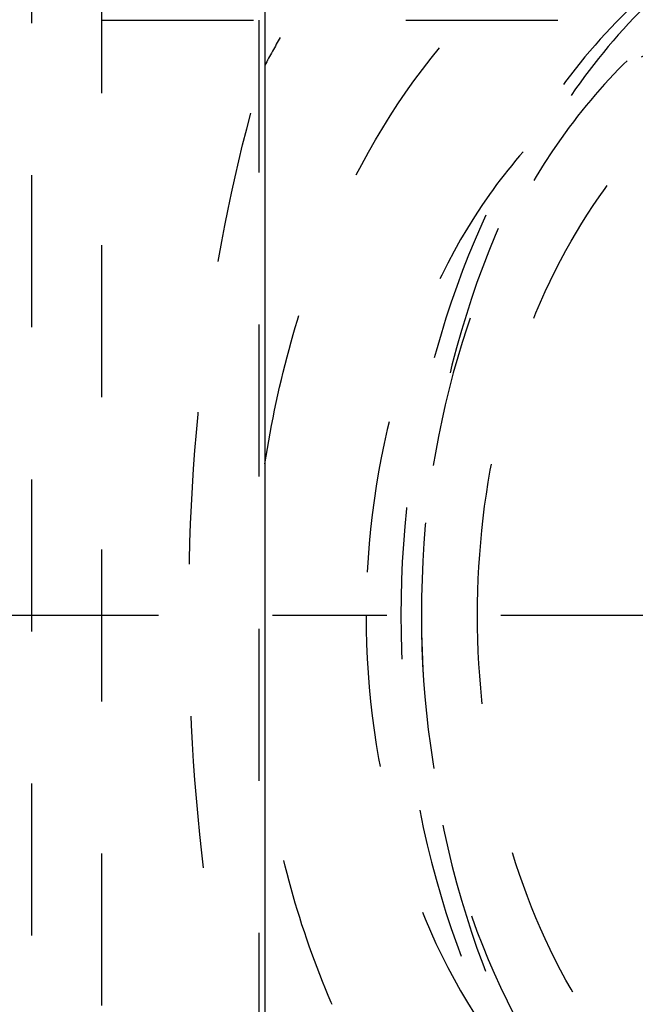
# Model space of a CAD drawing. Header units: millimetres. Extents: x 337 to 663, y 447 to 553.
# Tile 15 of 57: x 552 to 578, y 477 to 519. Entities that reach past the tile are written whole.
import ezdxf

# ---------------------------------------------------------------- set-up
doc = ezdxf.new("R2010")
doc.units = ezdxf.units.MM
doc.header["$LTSCALE"] = 65.185185
doc.linetypes.add('CENTER', pattern=[0.6, 0.375, -0.075, 0.075, -0.075])
doc.linetypes.add('HIDDEN', pattern=[0.2, 0.1, -0.1])
doc.layers.add('KONST.EL_MIT_GEO', color=7, linetype='CONTINUOUS')
doc.layers.add('L1', color=7, linetype='CONTINUOUS')

msp = doc.modelspace()

# ---------------------------------------------------------------- linework, layer by layer
at = {"layer": 'KONST.EL_MIT_GEO', "color": 7, "linetype": 'CONTINUOUS'}
msp.add_line((562, 533.025), (562, 454.525), dxfattribs=at)
at = {"layer": 'KONST.EL_MIT_GEO', "color": 8, "linetype": 'HIDDEN'}
for p, q in [((552, 525.675), (552, 461.875)), ((555, 522.675), (555, 464.875)), ((555, 519.275), (589.142, 519.275)), ((561.745, 519.275), (561.745, 468.275))]:
    msp.add_line(p, q, dxfattribs=at)
msp.add_arc((597.742, 498.369), 40.467, 150.0982, 152.0348, dxfattribs=at)
for points, knots in [([(562, 500.269), (562.279, 502.028), (563.002, 505.47), (565.222, 511.825), (569.246, 518.636), (575.09, 523.503), (580.255, 525.448), (582.885, 525.774), (584.177, 525.775)], [0, 0, 0, 0, 0.146009, 0.287619, 0.550944, 0.785171, 0.894058, 1, 1, 1, 1]), ([(568.121, 525.775), (567.606, 525.257), (565.549, 523.036), (563.806, 520.531), (562.662, 518.542)], [0, 0, 0, 0, 0.241633, 1, 1, 1, 1]), ([(591.263, 525.675), (589.677, 525.675), (586.452, 525.228), (581.904, 523.283), (577.806, 520.198), (573.022, 514.667), (568.907, 505.732), (567.271, 493.775), (568.907, 481.817), (573.022, 472.883), (577.807, 467.352), (581.904, 464.267), (586.452, 462.322), (589.677, 461.875), (591.263, 461.875)], [0, 0, 0, 0, 0.054585, 0.110382, 0.168441, 0.229476, 0.360434, 0.500006, 0.639577, 0.77053, 0.831563, 0.88962, 0.945415, 1, 1, 1, 1]), ([(591.263, 525.675), (589.782, 525.675), (586.751, 525.245), (582.45, 523.364), (578.522, 520.347), (573.839, 514.834), (569.777, 505.844), (568.152, 493.775), (569.777, 481.706), (573.839, 472.716), (578.522, 467.203), (582.45, 464.186), (586.751, 462.305), (589.782, 461.875), (591.263, 461.875)], [0, 0, 0, 0, 0.051729, 0.105334, 0.162249, 0.223216, 0.356476, 0.5, 0.643524, 0.776784, 0.837751, 0.894666, 0.948271, 1, 1, 1, 1]), ([(589.142, 522.675), (587.8, 522.675), (585.054, 522.286), (581.158, 520.582), (577.599, 517.848), (573.356, 512.853), (569.676, 504.709), (568.204, 493.775), (569.676, 482.841), (573.356, 474.697), (577.599, 469.702), (581.158, 466.968), (585.054, 465.264), (587.8, 464.875), (589.142, 464.875)], [0, 0, 0, 0, 0.051729, 0.105334, 0.162249, 0.223216, 0.356476, 0.5, 0.643524, 0.776784, 0.837751, 0.894666, 0.948271, 1, 1, 1, 1]), ([(584.373, 519.275), (583.189, 519.275), (580.766, 518.931), (577.327, 517.428), (574.187, 515.016), (570.444, 510.608), (567.197, 503.427), (566.341, 497.06), (566.341, 493.775)], [0, 0, 0, 0, 0.103457, 0.210668, 0.324498, 0.446431, 0.712951, 1, 1, 1, 1]), ([(571.111, 493.775), (571.111, 496.549), (571.731, 501.977), (574.47, 509.361), (578.767, 515.209), (582.672, 517.755), (584.674, 518.48)], [0, 0, 0, 0, 0.279618, 0.544779, 0.78533, 1, 1, 1, 1]), ([(562, 470.205), (560.88, 473.805), (559.259, 481.633), (558.47, 493.775), (559.259, 505.917), (560.88, 513.745), (562, 517.345)], [0, 0, 0, 0, 0.237055, 0.5, 0.762945, 1, 1, 1, 1]), ([(566.341, 493.775), (566.341, 490.49), (567.197, 484.123), (570.444, 476.942), (574.187, 472.534), (577.327, 470.122), (580.766, 468.619), (583.189, 468.275), (584.373, 468.275)], [0, 0, 0, 0, 0.287049, 0.553568, 0.675502, 0.789331, 0.896542, 1, 1, 1, 1]), ([(584.674, 469.07), (582.672, 469.795), (578.767, 472.341), (574.47, 478.189), (571.731, 485.573), (571.111, 491.001), (571.111, 493.775)], [0, 0, 0, 0, 0.21467, 0.455221, 0.720382, 1, 1, 1, 1]), ([(584.172, 461.775), (582.881, 461.777), (580.251, 462.103), (575.087, 464.049), (569.244, 468.916), (565.221, 475.727), (563.002, 482.081), (562.279, 485.523), (562, 487.281)], [0, 0, 0, 0, 0.10594, 0.214828, 0.449061, 0.712387, 0.853994, 1, 1, 1, 1])]:
    msp.add_open_spline(points, degree=3, knots=knots, dxfattribs=at)
at = {"layer": 'L1', "color": 2, "linetype": 'CENTER'}
msp.add_line((337.445, 493.775), (662.555, 493.775), dxfattribs=at)

doc.saveas('drawing.dxf')
